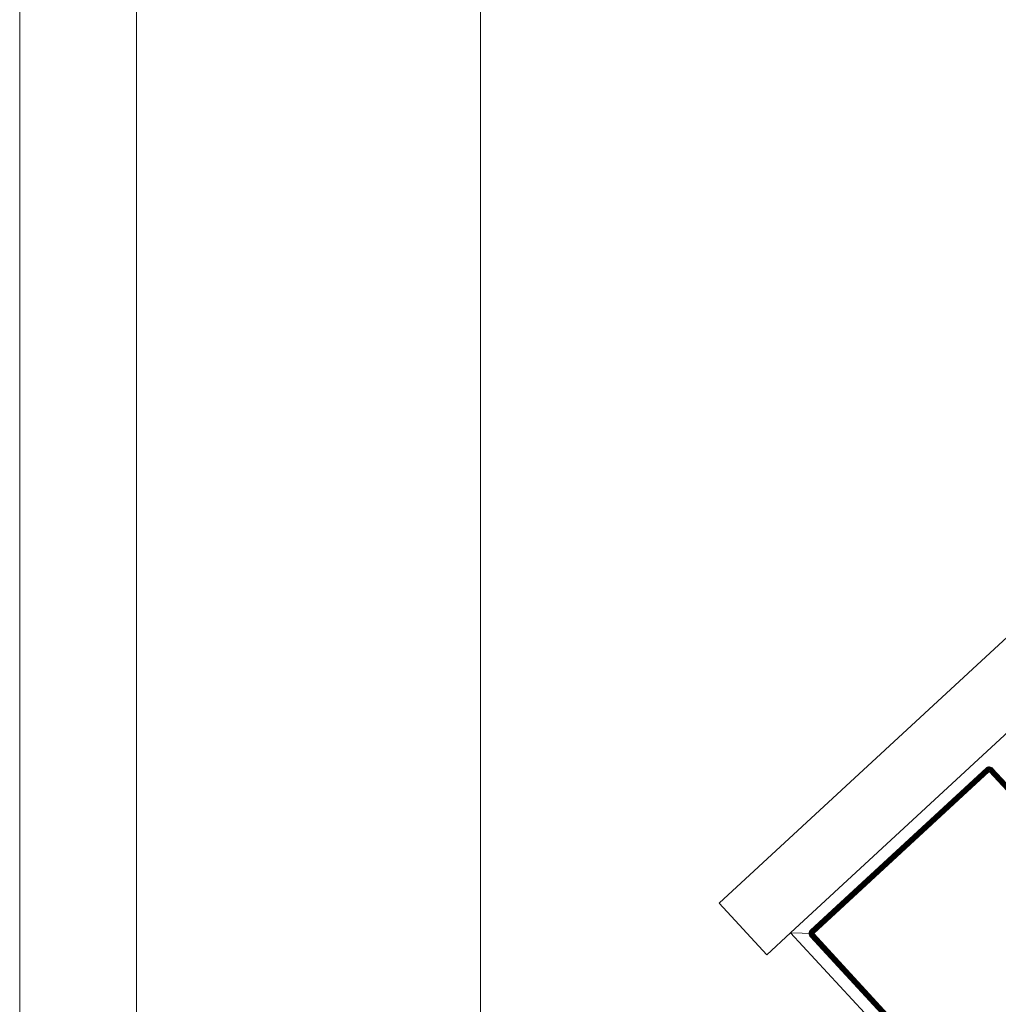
# Model space of a CAD drawing. Header units: millimetres. Extents: x -54833 to 17168, y -29122 to 68726.
# Tile 44 of 122: x -42640 to -42221, y 11367 to 11789. Entities that reach past the tile are written whole.
import ezdxf

# ---------------------------------------------------------------- set-up
doc = ezdxf.new("R2010")
doc.units = ezdxf.units.MM
doc.layers.add('Floors', color=7, linetype='Continuous', lineweight=9)
doc.layers.add('Walls', color=7, linetype='Continuous', lineweight=9)
for name, color, linetype, lineweight, true_color in [('Furniture-2', 7, 'Continuous', 9, 0xaaaaaa), ('Kohvikutool-1', 7, 'Continuous', 9, 0xaaaaaa), ('Surface Pattern-1', 7, 'Continuous', 9, 0x232323)]:
    doc.layers.add(name, color=color, linetype=linetype, lineweight=lineweight, true_color=true_color)

# ---------------------------------------------------------------- blocks, each defined once
blk = doc.blocks.new('MA_Kohvikultool - Kohvikutool_DWG-V84-1_ korruse plaan')
at = {"layer": 'Kohvikutool-1'}
for p, q in [((-178.93, 465), (-178.93, 495)), ((-10.89, 495), (-178.93, 495)), ((-178.93, 465), (-165, 465)), ((-165, 465), (-158, 458)), ((-165, 15), (-165, 465)), ((-158, 458), (-165, 465)), ((-165, 465), (-35.34, 465)), ((-159.41, 459.41), (-159.67, 459.09)), ((-159.41, 459.41), (-159.67, 459.09)), ((-159.39, 459.39), (-159.65, 459.08)), ((-159.56, 459.02), (-159.31, 459.31)), ((-159.09, 459.67), (-159.41, 459.41)), ((-159.09, 459.67), (-159.41, 459.41)), ((-159.39, 459.39), (-159.41, 459.41)), ((-159.08, 459.65), (-159.39, 459.39)), ((-159.31, 459.31), (-159.39, 459.39)), ((-159.31, 459.31), (-159.02, 459.56)), ((-159.18, 459.18), (-159.31, 459.31)), ((-159.18, 459.18), (-158.92, 459.4)), ((-158.74, 459.86), (-159.09, 459.67)), ((-158.74, 459.86), (-159.09, 459.67)), ((-159.08, 459.65), (-159.09, 459.67)), ((-158.72, 459.83), (-159.08, 459.65)), ((-159.02, 459.56), (-159.08, 459.65)), ((-159.02, 459.56), (-158.68, 459.73)), ((-158.92, 459.4), (-159.02, 459.56)), ((-158.92, 459.4), (-158.62, 459.56)), ((-158.77, 459.18), (-158.92, 459.4)), ((-158.77, 459.18), (-158.52, 459.31)), ((-158.36, 459.97), (-158.74, 459.86)), ((-158.36, 459.97), (-158.74, 459.86)), ((-158.72, 459.83), (-158.74, 459.86)), ((-158.36, 459.93), (-158.72, 459.83)), ((-158.68, 459.73), (-158.72, 459.83)), ((-158.68, 459.73), (-158.34, 459.83)), ((-158.62, 459.56), (-158.68, 459.73)), ((-158.62, 459.56), (-158.3, 459.65)), ((-158.52, 459.31), (-158.62, 459.56)), ((-158.52, 459.31), (-158.26, 459.39)), ((-158.4, 459.02), (-158.52, 459.31)), ((-158, 460), (-158.36, 459.97)), ((-158, 460), (-158.36, 459.97)), ((-158.36, 459.93), (-158.36, 459.97)), ((-158.36, 459.93), (-158, 459.97)), ((-158.34, 459.83), (-158.36, 459.93)), ((-158.34, 459.83), (-158, 459.86)), ((-158.3, 459.65), (-158.34, 459.83)), ((-158.3, 459.65), (-158, 459.67)), ((-158.26, 459.39), (-158.3, 459.65)), ((-158.26, 459.39), (-158, 459.41)), ((-158.2, 459.08), (-158.26, 459.39)), ((-55.75, 460), (-158, 460)), ((-158, 460), (-158, 459.97)), ((-55.75, 460), (-158, 460)), ((-55.75, 459.97), (-158, 459.97)), ((-158, 459.97), (-158, 459.86)), ((-55.75, 459.86), (-158, 459.86)), ((-158, 459.86), (-158, 459.67)), ((-55.75, 459.67), (-158, 459.67)), ((-158, 459.67), (-158, 459.41)), ((-55.75, 459.41), (-158, 459.41)), ((-158, 459.41), (-158, 459.09)), ((-55.39, 459.97), (-55.75, 460)), ((-55.75, 460), (-55.75, 459.97)), ((-55.39, 459.97), (-55.75, 460)), ((-55.75, 459.97), (-55.39, 459.93)), ((-55.75, 459.97), (-55.75, 459.86)), ((-55.75, 459.86), (-55.41, 459.83)), ((-55.75, 459.86), (-55.75, 459.67)), ((-55.75, 459.67), (-55.45, 459.65)), ((-55.75, 459.67), (-55.75, 459.41)), ((-55.75, 459.41), (-55.49, 459.39)), ((-55.75, 459.41), (-55.75, 459.09)), ((-55.49, 459.39), (-55.55, 459.08)), ((-55.45, 459.65), (-55.49, 459.39)), ((-55.49, 459.39), (-55.23, 459.31)), ((-55.41, 459.83), (-55.45, 459.65)), ((-55.45, 459.65), (-55.13, 459.56)), ((-55.39, 459.93), (-55.41, 459.83)), ((-55.41, 459.83), (-55.07, 459.73)), ((-55.01, 459.86), (-55.39, 459.97)), ((-55.39, 459.97), (-55.39, 459.93)), ((-55.01, 459.86), (-55.39, 459.97)), ((-55.03, 459.83), (-55.39, 459.93)), ((-55.35, 459.02), (-55.23, 459.31)), ((-55.23, 459.31), (-55.13, 459.56)), ((-55.23, 459.31), (-54.98, 459.18)), ((-55.13, 459.56), (-55.07, 459.73)), ((-55.13, 459.56), (-54.83, 459.4)), ((-55.07, 459.73), (-55.03, 459.83)), ((-55.07, 459.73), (-54.73, 459.56)), ((-55.01, 459.86), (-55.03, 459.83)), ((-54.67, 459.65), (-55.03, 459.83)), ((-54.66, 459.67), (-55.01, 459.86)), ((-54.66, 459.67), (-55.01, 459.86)), ((-54.98, 459.18), (-54.83, 459.4)), ((-54.83, 459.4), (-54.73, 459.56)), ((-54.83, 459.4), (-54.57, 459.18)), ((-54.73, 459.56), (-54.67, 459.65)), ((-54.73, 459.56), (-54.44, 459.31)), ((-54.66, 459.67), (-54.67, 459.65)), ((-54.36, 459.39), (-54.67, 459.65)), ((-54.34, 459.41), (-54.66, 459.67)), ((-54.34, 459.41), (-54.66, 459.67)), ((-54.57, 459.18), (-54.44, 459.31)), ((-54.44, 459.31), (-54.36, 459.39)), ((-54.44, 459.31), (-54.19, 459.02)), ((-54.34, 459.41), (-54.36, 459.39)), ((-54.1, 459.08), (-54.36, 459.39)), ((-54.08, 459.09), (-54.34, 459.41)), ((-54.08, 459.09), (-54.34, 459.41)), ((-159.97, 458.36), (-160, 458)), ((-159.97, 458.36), (-160, 458)), ((-160, 458), (-159.97, 458)), ((-159.86, 458.74), (-159.97, 458.36)), ((-159.86, 458.74), (-159.97, 458.36)), ((-159.93, 458.36), (-159.97, 458)), ((-159.93, 458.36), (-159.97, 458.36)), ((-159.97, 458), (-159.86, 458)), ((-159.97, 458), (-159.97, 22)), ((-159.83, 458.72), (-159.93, 458.36)), ((-159.93, 458.36), (-159.83, 458.34)), ((-159.67, 459.09), (-159.86, 458.74)), ((-159.67, 459.09), (-159.86, 458.74)), ((-159.83, 458.72), (-159.86, 458.74)), ((-159.83, 458.34), (-159.86, 458)), ((-159.86, 458), (-159.67, 458)), ((-159.86, 458), (-159.86, 22)), ((-159.65, 459.08), (-159.83, 458.72)), ((-159.73, 458.68), (-159.83, 458.72)), ((-159.83, 458.34), (-159.73, 458.68)), ((-159.83, 458.34), (-159.65, 458.3)), ((-159.73, 458.68), (-159.56, 459.02)), ((-159.56, 458.62), (-159.73, 458.68)), ((-159.65, 459.08), (-159.67, 459.09)), ((-159.65, 458.3), (-159.67, 458)), ((-159.67, 458), (-159.41, 458)), ((-159.67, 458), (-159.67, 22)), ((-159.56, 459.02), (-159.65, 459.08)), ((-159.65, 458.3), (-159.56, 458.62)), ((-159.65, 458.3), (-159.39, 458.26)), ((-159.4, 458.92), (-159.56, 459.02)), ((-159.56, 458.62), (-159.4, 458.92)), ((-159.31, 458.52), (-159.56, 458.62)), ((-159.39, 458.26), (-159.41, 458)), ((-159.41, 458), (-159.09, 458)), ((-159.41, 458), (-159.41, 22)), ((-159.4, 458.92), (-159.18, 459.18)), ((-159.18, 458.77), (-159.4, 458.92)), ((-159.39, 458.26), (-159.31, 458.52)), ((-159.39, 458.26), (-159.08, 458.2)), ((-159.31, 458.52), (-159.18, 458.77)), ((-159.02, 458.4), (-159.31, 458.52)), ((-159, 459), (-159.18, 459.18)), ((-159.18, 458.77), (-159, 459)), ((-158.92, 458.6), (-159.18, 458.77)), ((-159.08, 458.2), (-159.09, 458)), ((-159.09, 458), (-158.74, 458)), ((-159.09, 458), (-159.09, 22)), ((-159.08, 458.2), (-159.02, 458.4)), ((-159.08, 458.2), (-158.68, 458.27)), ((-158.74, 458), (-159.08, 458.2)), ((-159.02, 458.4), (-158.92, 458.6)), ((-158.68, 458.27), (-159.02, 458.4)), ((-158.62, 458.4), (-159.02, 458.4)), ((-159, 459), (-158.77, 459.18)), ((-158.77, 458.77), (-159, 459)), ((-158.92, 458.6), (-158.77, 458.77)), ((-158.62, 458.4), (-158.92, 458.6)), ((-158.52, 458.52), (-158.92, 458.6)), ((-158.6, 458.92), (-158.77, 459.18)), ((-158.77, 458.77), (-158.6, 458.92)), ((-158.52, 458.52), (-158.77, 458.77)), ((-158.4, 458.62), (-158.77, 458.77)), ((-158.74, 22), (-158.74, 458)), ((-158.73, 458.07), (-158.36, 458)), ((-158.6, 458.92), (-158.4, 459.02)), ((-158.4, 458.62), (-158.6, 458.92)), ((-158.27, 458.68), (-158.6, 458.92)), ((-158.4, 459.02), (-158.2, 459.08)), ((-158.27, 458.68), (-158.4, 459.02)), ((-158.13, 458.72), (-158.4, 459.02)), ((-158.36, 458.03), (-158, 458)), ((-158.36, 458), (-158.36, 22)), ((-158.2, 459.08), (-158, 459.09)), ((-158.13, 458.72), (-158.2, 459.08)), ((-158, 459.09), (-158.13, 458.72)), ((-55.75, 459.09), (-158, 459.09)), ((-158, 459.09), (-158, 458.74)), ((-55.75, 458.74), (-158, 458.74)), ((-158, 458.36), (-158, 458.74)), ((-158, 458.36), (-55.75, 458.36)), ((-158, 458.36), (-158, 458)), ((-158, 458), (-55.75, 458)), ((-158, 22), (-158, 458)), ((-55.75, 459.09), (-55.55, 459.08)), ((-55.75, 459.09), (-55.75, 458.74)), ((-55.75, 458.74), (-55.55, 459.08)), ((-55.75, 458.36), (-55.68, 458.73)), ((-55.72, 458.36), (-55.75, 458)), ((-55.39, 458), (-55.75, 458)), ((-55.75, 458), (-55.75, 22)), ((-55.55, 459.08), (-55.35, 459.02)), ((-55.55, 459.08), (-55.48, 458.68)), ((-55.48, 458.68), (-55.35, 459.02)), ((-55.39, 458), (-55.39, 22)), ((-55.39, 458), (-55.01, 458)), ((-55.35, 459.02), (-55.15, 458.92)), ((-55.35, 458.62), (-55.35, 459.02)), ((-55.35, 458.62), (-55.15, 458.92)), ((-55.23, 458.52), (-55.15, 458.92)), ((-55.23, 458.52), (-54.98, 458.77)), ((-55.15, 458.92), (-54.98, 459.18)), ((-55.15, 458.92), (-54.98, 458.77)), ((-55.13, 458.4), (-54.98, 458.77)), ((-55.13, 458.4), (-54.83, 458.6)), ((-55.07, 458.27), (-54.83, 458.6)), ((-55.07, 458.27), (-54.73, 458.4)), ((-55.03, 458.13), (-54.73, 458.4)), ((-54.67, 458.2), (-55.03, 458.13)), ((-55.02, 458.07), (-54.67, 458.2)), ((-55.01, 458), (-55.01, 22)), ((-54.66, 458), (-55.01, 458)), ((-54.98, 459.18), (-54.75, 459)), ((-54.98, 458.77), (-54.75, 459)), ((-54.98, 458.77), (-54.83, 458.6)), ((-54.83, 458.6), (-54.57, 458.77)), ((-54.83, 458.6), (-54.73, 458.4)), ((-54.75, 459), (-54.57, 459.18)), ((-54.75, 459), (-54.57, 458.77)), ((-54.73, 458.4), (-54.44, 458.52)), ((-54.73, 458.4), (-54.67, 458.2)), ((-54.67, 458.2), (-54.36, 458.26)), ((-54.66, 458), (-54.67, 458.2)), ((-54.66, 458), (-54.66, 22)), ((-54.34, 458), (-54.66, 458)), ((-54.57, 459.18), (-54.35, 458.92)), ((-54.57, 458.77), (-54.35, 458.92)), ((-54.57, 458.77), (-54.44, 458.52)), ((-54.44, 458.52), (-54.19, 458.62)), ((-54.44, 458.52), (-54.36, 458.26)), ((-54.36, 458.26), (-54.1, 458.3)), ((-54.34, 458), (-54.36, 458.26)), ((-54.35, 458.92), (-54.19, 459.02)), ((-54.35, 458.92), (-54.19, 458.62)), ((-54.34, 458), (-54.34, 22)), ((-54.08, 458), (-54.34, 458)), ((-54.19, 459.02), (-54.1, 459.08)), ((-54.19, 459.02), (-54.02, 458.68)), ((-54.19, 458.62), (-54.02, 458.68)), ((-54.19, 458.62), (-54.1, 458.3)), ((-54.08, 459.09), (-54.1, 459.08)), ((-53.92, 458.72), (-54.1, 459.08)), ((-54.1, 458.3), (-53.92, 458.34)), ((-54.08, 458), (-54.1, 458.3)), ((-53.89, 458.74), (-54.08, 459.09)), ((-53.89, 458.74), (-54.08, 459.09)), ((-54.08, 458), (-54.08, 22)), ((-53.89, 458), (-54.08, 458)), ((-54.02, 458.68), (-53.92, 458.72)), ((-54.02, 458.68), (-53.92, 458.34)), ((-53.89, 458.74), (-53.92, 458.72)), ((-53.82, 458.36), (-53.92, 458.72)), ((-53.92, 458.34), (-53.82, 458.36)), ((-53.89, 458), (-53.92, 458.34)), ((-53.78, 458.36), (-53.89, 458.74)), ((-53.78, 458.36), (-53.89, 458.74)), ((-53.89, 458), (-53.89, 22)), ((-53.78, 458), (-53.89, 458)), ((-53.78, 458.36), (-53.82, 458.36)), ((-53.78, 458), (-53.82, 458.36)), ((-53.75, 458), (-53.78, 458.36)), ((-53.75, 458), (-53.78, 458.36)), ((-53.78, 22), (-53.78, 458)), ((-53.75, 458), (-53.78, 458))]:
    blk.add_line(p, q, dxfattribs=at)
blk = doc.blocks.new('MA_Kohvikultool - MA_Kohvikultool-V85-1_ korruse plaan')
blk.add_blockref('MA_Kohvikultool - Kohvikutool_DWG-V84-1_ korruse plaan', (111.57, -216.07))

msp = doc.modelspace()

# ---------------------------------------------------------------- hatches: boundary and pattern name
at = {"layer": 'Surface Pattern-1'}
h = msp.add_hatch(dxfattribs=at)
h.set_pattern_fill('FP_32', color=256, style=0, pattern_type=2)
h.set_pattern_definition([(270, (-41243.1, 7083), (600, 4e-14), []), (0, (-41243.1, 7083), (0, 600), [])])
h.paths.add_polyline_path([(-38793.29, 7685.8), (-37024.9, 11222.34), (-41583.52, 14657.51), (-42590, 14657.51), (-42590, 9948.51), (-40511.02, 9948.51), (-38798.43, 7692.57)])
h.paths.add_polyline_path([(-38545.68, 9194.95), (-38605.77, 9366.85), (-38600.42, 9368.77), (-38604.27, 9384.91), (-38518.41, 9415.62), (-38536.29, 9465.61), (-38630.45, 9431.93), (-38626.86, 9421.88), (-38655.1, 9411.77), (-38813.7, 9855.63), (-38785.61, 9865.68), (-38782.02, 9855.63), (-38358.32, 10007.2), (-38361.91, 10017.25), (-38333.66, 10027.35), (-38176.1, 9583.13), (-38203.15, 9573.45), (-38206.74, 9583.5), (-38300.9, 9549.81), (-38283.02, 9499.83), (-38195.42, 9531.06), (-38189.9, 9515.62), (-38183.31, 9517.98), (-38123.21, 9346.08), (-38544.66, 9195.32)])
h.paths.add_polyline_path([(-38530.38, 9241.26), (-38163.33, 9373.07), (-38173.11, 9400.4), (-38540.32, 9269.04), (-38531.4, 9244.11)])
h.paths.add_polyline_path([(-38490.16, 9425.73), (-38312.04, 9491.89), (-38329.15, 9539.71), (-38508.05, 9475.71), (-38490.21, 9425.84)])
h.paths.add_polyline_path([(-38639.66, 9546.75), (-38272.45, 9678.11), (-38274.16, 9682.88), (-38641.37, 9551.52)])
h.paths.add_polyline_path([(-38677.13, 9651.5), (-38309.92, 9782.86), (-38311.63, 9787.63), (-38678.84, 9656.27)])
h.paths.add_polyline_path([(-38714.61, 9756.25), (-38347.4, 9887.61), (-38351.2, 9891.63), (-38716.31, 9761.02)])
h.paths.add_polyline_path([(-39881.29, 9798.3), (-40031.09, 10222.64), (-39860.96, 10282.1), (-39859.04, 10276.75), (-39842.9, 10280.6), (-39812.19, 10194.74), (-39762.2, 10212.62), (-39795.89, 10306.78), (-39805.93, 10303.19), (-39816.04, 10331.43), (-39372.18, 10490.03), (-39362.14, 10461.95), (-39372.18, 10458.35), (-39220.61, 10034.65), (-39210.56, 10038.24), (-39200.46, 10009.99), (-39644.32, 9851.4), (-39654.36, 9879.48), (-39644.32, 9883.08), (-39678, 9977.23), (-39727.98, 9959.35), (-39696.75, 9871.75), (-39712.19, 9866.23), (-39709.83, 9859.64), (-39879.93, 9798.79)])
h.paths.add_polyline_path([(-39855.19, 9839.5), (-39827.41, 9849.44), (-39958.78, 10216.65), (-39986.55, 10206.71), (-39855.58, 9840.6)])
h.paths.add_polyline_path([(-39040.93, 9906.73), (-39347.19, 10753.02), (-38503.73, 11060.6), (-38195.4, 10215.06), (-39039.74, 9907.16)])
h.paths.add_polyline_path([(-39549.7, 9948.78), (-39544.93, 9950.49), (-39676.29, 10317.7), (-39680.31, 10313.89), (-39555.12, 9963.94)])
h.paths.add_polyline_path([(-38961.96, 9967.46), (-38956.67, 9969.38), (-39095.43, 10349.87), (-39100.71, 10347.95), (-39010.39, 10100.28)])
h.paths.add_polyline_path([(-39444.95, 9986.26), (-39440.18, 9987.96), (-39571.54, 10355.17), (-39576.31, 10353.47), (-39468.32, 10051.58)])
h.paths.add_polyline_path([(-39738.09, 9987.6), (-39688.1, 10005.48), (-39752.1, 10184.38), (-39802, 10166.25), (-39740.93, 9995.54)])
h.paths.add_polyline_path([(-38867.42, 10001.93), (-38862.14, 10003.86), (-39000.89, 10384.35), (-39006.17, 10382.42), (-38870.15, 10009.41)])
h.paths.add_polyline_path([(-39340.2, 10023.73), (-39336.19, 10027.54), (-39466.79, 10392.65), (-39471.57, 10390.94), (-39341.57, 10027.54)])
h.paths.add_polyline_path([(-38772.89, 10036.4), (-38767.6, 10038.33), (-38906.35, 10418.82), (-38911.64, 10416.89), (-38796.18, 10100.28)])
h.paths.add_polyline_path([(-38678.35, 10070.88), (-38673.07, 10072.8), (-38811.82, 10453.3), (-38817.1, 10451.37), (-38681.08, 10078.36)])
h.paths.add_polyline_path([(-38583.82, 10105.35), (-38578.53, 10107.28), (-38717.28, 10487.77), (-38722.57, 10485.84), (-38586.55, 10112.83)])
h.paths.add_polyline_path([(-38489.28, 10139.83), (-38484, 10141.75), (-38622.75, 10522.24), (-38628.03, 10520.32), (-38492.01, 10147.31)])
h.paths.add_polyline_path([(-38394.75, 10174.3), (-38389.46, 10176.23), (-38528.21, 10556.72), (-38533.5, 10554.79), (-38397.47, 10181.78)])
h.paths.add_polyline_path([(-38300.21, 10208.77), (-38233.86, 10232.97), (-38374.74, 10612.68), (-38438.96, 10589.26), (-38302.5, 10215.06)])
h.paths.add_polyline_path([(-38127.08, 10354.22), (-38137.18, 10382.47), (-38127.13, 10386.06), (-38278.7, 10809.77), (-38288.75, 10806.18), (-38298.86, 10834.42), (-37855, 10993.02), (-37844.95, 10964.93), (-37855, 10961.34), (-37821.32, 10867.18), (-37771.33, 10885.07), (-37802.57, 10972.66), (-37787.13, 10978.19), (-37789.48, 10984.78), (-37617.58, 11044.87), (-37468.22, 10621.78), (-37638.46, 10562.61), (-37640.27, 10567.66), (-37656.41, 10563.82), (-37687.12, 10649.67), (-37737.11, 10631.79), (-37703.43, 10537.64), (-37693.38, 10541.23), (-37683.28, 10512.98), (-38108.99, 10360.69)])
h.paths.add_polyline_path([(-39110.99, 10376.13), (-39105.7, 10378.06), (-39244.46, 10758.55), (-39249.67, 10756.42), (-39130.03, 10428.35)])
h.paths.add_polyline_path([(-39016.45, 10410.61), (-39011.17, 10412.53), (-39149.92, 10793.02), (-39155.2, 10791.1), (-39022.92, 10428.35)])
h.paths.add_polyline_path([(-38921.92, 10445.08), (-38916.63, 10447.01), (-39055.38, 10827.5), (-39060.67, 10825.57), (-38928.44, 10462.96)])
h.paths.add_polyline_path([(-38032.52, 10451.77), (-38027.75, 10453.48), (-38159.11, 10820.69), (-38163.13, 10816.88), (-38037.94, 10466.93)])
h.paths.add_polyline_path([(-38827.38, 10479.55), (-38822.1, 10481.48), (-38960.85, 10861.97), (-38966.13, 10860.04), (-38831.46, 10490.74)])
h.paths.add_polyline_path([(-37927.77, 10489.24), (-37923, 10490.95), (-38054.36, 10858.16), (-38059.13, 10856.46), (-37933.19, 10504.4)])
h.paths.add_polyline_path([(-38732.85, 10514.03), (-38727.56, 10515.95), (-38866.31, 10896.44), (-38871.6, 10894.52), (-38748.16, 10556.02)])
h.paths.add_polyline_path([(-37823.02, 10526.72), (-37819, 10530.52), (-37949.61, 10895.63), (-37954.38, 10893.93), (-37824.38, 10530.52)])
h.paths.add_polyline_path([(-38638.31, 10548.5), (-38633.03, 10550.43), (-38771.78, 10930.92), (-38777.06, 10928.99), (-38641.05, 10556.02)])
h.paths.add_polyline_path([(-38543.78, 10582.97), (-38538.49, 10584.9), (-38677.24, 10965.39), (-38682.53, 10963.46), (-38560.93, 10630.02)])
h.paths.add_polyline_path([(-38449.24, 10617.45), (-38382.89, 10641.64), (-38521.64, 11022.13), (-38587.99, 10997.94), (-38453.82, 10630.02)])
h.paths.add_polyline_path([(-37540.54, 10627.77), (-37512.76, 10637.7), (-37644.57, 11004.76), (-37671.9, 10994.98), (-37543.73, 10636.68)])
h.paths.add_polyline_path([(-37747.22, 10660.04), (-37697.32, 10678.17), (-37763.39, 10856.04), (-37811.21, 10838.94), (-37750.77, 10669.97)])
h.paths.add_polyline_path([(-42189.74, 10896.58), (-42493.57, 11228.53), (-42359.78, 11349.3), (-42356.39, 11345.62), (-42344.21, 11356.75), (-42279.86, 11289.7), (-42242.18, 11324.48), (-42310.01, 11397.96), (-42320.25, 11388.51), (-42340.59, 11410.56), (-41989.45, 11734.67), (-41969.1, 11712.62), (-41979.33, 11703.17), (-41674.12, 11372.5), (-41663.89, 11381.95), (-41643.54, 11359.9), (-41994.69, 11035.79), (-42015.03, 11057.84), (-42004.8, 11067.29), (-42074.32, 11139.2), (-42110.06, 11103.06), (-42049.9, 11035.18), (-42059.17, 11023.6), (-42057.41, 11018.73), (-42189.21, 10897.07)])
h.paths.add_polyline_path([(-39158.09, 10928.96), (-39316.85, 11372.75), (-39288.6, 11382.86), (-39285.01, 11372.81), (-39190.85, 11406.49), (-39208.73, 11456.48), (-39296.33, 11425.24), (-39301.85, 11440.69), (-39308.45, 11438.33), (-39368.54, 11610.23), (-38945.44, 11759.59), (-38885.98, 11589.45), (-38891.33, 11587.54), (-38887.49, 11571.4), (-38973.34, 11540.69), (-38955.46, 11490.7), (-38861.3, 11524.38), (-38864.9, 11534.43), (-38836.65, 11544.53), (-38678.06, 11100.68), (-38706.14, 11090.63), (-38709.73, 11100.68), (-39133.44, 10949.11), (-39129.84, 10939.06), (-39158.01, 10928.99)])
h.paths.add_polyline_path([(-42181.83, 10944.71), (-42160.16, 10964.72), (-42426.24, 11249.85), (-42446.1, 11231.02), (-42182.36, 10945.28)])
h.paths.add_polyline_path([(-39142.65, 11063.93), (-38775.44, 11195.29), (-38777.15, 11200.06), (-39144.36, 11068.7)])
h.paths.add_polyline_path([(-42131.98, 11126.81), (-42092.97, 11162.81), (-42221.84, 11302.43), (-42259.27, 11264.72), (-42133.12, 11128.04)])
h.paths.add_polyline_path([(-41943.42, 11164.76), (-41939.7, 11168.2), (-42204.21, 11454.79), (-42207.94, 11451.35), (-41949.93, 11171.81)])
h.paths.add_polyline_path([(-39180.12, 11168.68), (-38812.91, 11300.04), (-38814.62, 11304.81), (-39181.83, 11173.45)])
h.paths.add_polyline_path([(-41861.67, 11240.22), (-41857.95, 11243.66), (-42122.46, 11530.24), (-42126.19, 11526.8), (-41873.21, 11252.72)])
h.paths.add_polyline_path([(-39217.59, 11273.43), (-38850.38, 11404.79), (-38854.19, 11408.81), (-39219.3, 11278.2)])
h.paths.add_polyline_path([(-41779.92, 11315.67), (-41776.2, 11319.11), (-42040.71, 11605.7), (-42044.44, 11602.26), (-41787.37, 11323.75)])
h.paths.add_polyline_path([(-39162.61, 11416.6), (-38983.71, 11480.6), (-39003.71, 11529.82), (-39179.71, 11464.42), (-39162.79, 11417.12)])
h.paths.add_polyline_path([(-39318.65, 11555.91), (-38951.44, 11687.27), (-38961.37, 11715.05), (-39328.42, 11583.24), (-39320.93, 11562.28)])
h.paths.add_polyline_path([(-42432.23, 11815.94), (-42534.86, 11817.94), (-42532.86, 12715.94), (-41634.86, 12715.94), (-41634.86, 11815.94), (-42429.21, 11815.94)])
h.paths.add_polyline_path([(-41931.15, 11845.94), (-41931.11, 11845.94), (-41931.11, 12250.94), (-41936.73, 12250.94), (-41936.73, 11845.94)])
h.paths.add_polyline_path([(-41735.48, 11845.94), (-41664.86, 11845.94), (-41664.86, 12250.94), (-41735.48, 12250.94)])
h.paths.add_polyline_path([(-42434.23, 11845.94), (-42434.23, 12250.94), (-42439.86, 12250.94), (-42439.86, 11845.94)])
h.paths.add_polyline_path([(-41836.11, 11845.94), (-41830.48, 11845.94), (-41830.48, 12250.94), (-41836.11, 12250.94), (-41836.11, 12068.7)])
h.paths.add_polyline_path([(-42031.73, 11845.94), (-42031.73, 12250.94), (-42037.36, 12250.94), (-42037.36, 11845.94)])
h.paths.add_polyline_path([(-42132.36, 11845.94), (-42132.36, 12250.94), (-42137.98, 12250.94), (-42137.98, 11845.94)])
h.paths.add_polyline_path([(-42232.98, 11845.94), (-42232.98, 12250.94), (-42238.61, 12250.94), (-42238.61, 11845.94)])
h.paths.add_polyline_path([(-42339.23, 11845.94), (-42333.61, 11845.94), (-42333.61, 12250.94), (-42339.23, 12250.94), (-42339.23, 12068.7)])
h.paths.add_polyline_path([(-39869.91, 12045.94), (-39922.66, 12050.37), (-39958.61, 12057.7), (-39987.07, 12066.59), (-40024.85, 12082.4), (-40049.17, 12095.82), (-40080.28, 12116.6), (-40107, 12138.99), (-40129.36, 12161.6), (-40151.12, 12188.1), (-40173.71, 12222.56), (-40185.85, 12246.22), (-40199.29, 12278.63), (-40210.06, 12314.73), (-40216.91, 12351.82), (-40219.21, 12380.61), (-40218.98, 12417.73), (-40215.56, 12448.6), (-40207.79, 12486.33), (-40199.34, 12513), (-40186.16, 12545.18), (-40167.44, 12579.57), (-40149.94, 12605.38), (-40129.54, 12630.05), (-40104.42, 12655.22), (-40077.83, 12677.05), (-40043.37, 12699.64), (-40015.2, 12713.93), (-39984.98, 12726.05), (-39952.03, 12735.78), (-39918.08, 12742.25), (-39885.78, 12745.12), (-39848.2, 12744.91), (-39816.08, 12741.3), (-39781.4, 12734.17), (-39751.22, 12724.67), (-39715.15, 12709.46), (-39690.83, 12696.04), (-39659.72, 12675.26), (-39633, 12652.87), (-39610.64, 12630.27), (-39588.88, 12603.77), (-39566.29, 12569.3), (-39554.15, 12545.64), (-39540.71, 12513.23), (-39529.95, 12477.13), (-39523.33, 12441.29), (-39520.75, 12411.25), (-39521.12, 12373.09), (-39524.45, 12342.98), (-39532.21, 12305.55), (-39540.66, 12278.86), (-39553.84, 12246.69), (-39572.56, 12212.29), (-39590.06, 12186.48), (-39610.46, 12161.81), (-39635.58, 12136.64), (-39662.17, 12114.82), (-39696.63, 12092.22), (-39723.9, 12078.36), (-39755.02, 12065.82), (-39787.99, 12056.09), (-39826.04, 12048.99), (-39854.06, 12046.75), (-39869.9, 12045.94)])
h.paths.add_polyline_path([(-39869.91, 12085.94), (-39888.01, 12086.96), (-39877.19, 12086.28)])
h.paths.add_polyline_path([(-39854.06, 12086.75), (-39816.08, 12090.91), (-39785.53, 12097.86), (-39826.04, 12089.52), (-39852.01, 12086.95)])
h.paths.add_polyline_path([(-39916.33, 12089.82), (-39967.93, 12102.47), (-39920.57, 12090.44)])
h.paths.add_polyline_path([(-39975.21, 12104.77), (-40023.23, 12127.16), (-39981.23, 12106.91)])
h.paths.add_polyline_path([(-39736.93, 12116.4), (-39703.93, 12134.48), (-39679.9, 12151.39), (-39711.02, 12130.23), (-39731.8, 12119.14)])
h.paths.add_polyline_path([(-40029.78, 12130.76), (-40071.63, 12161.34), (-40033.84, 12133.19), (-40032.72, 12132.52)])
h.paths.add_polyline_path([(-40099.8, 12188.46), (-40131.75, 12231.03), (-40146.79, 12257.73), (-40122.55, 12216.66), (-40100.92, 12189.7)])
h.paths.add_polyline_path([(-39640.04, 12188.65), (-39616.65, 12217.73), (-39638.63, 12190.37)])
h.paths.add_polyline_path([(-39603.84, 12237.81), (-39586.74, 12270.61), (-39601.23, 12242.7)])
h.paths.add_polyline_path([(-41735.48, 12280.94), (-41664.86, 12280.94), (-41664.86, 12685.94), (-41735.48, 12685.94), (-41735.48, 12396.77)])
h.paths.add_polyline_path([(-41836.11, 12280.94), (-41830.48, 12280.94), (-41830.48, 12685.94), (-41836.11, 12685.94), (-41836.11, 12396.77)])
h.paths.add_polyline_path([(-42232.98, 12280.94), (-42232.98, 12685.94), (-42238.61, 12685.94), (-42238.61, 12280.94)])
h.paths.add_polyline_path([(-41936.73, 12280.94), (-41931.11, 12280.94), (-41931.11, 12685.94), (-41936.73, 12685.94), (-41936.73, 12396.77)])
h.paths.add_polyline_path([(-42434.23, 12280.94), (-42434.23, 12685.94), (-42439.86, 12685.94), (-42439.86, 12280.94)])
h.paths.add_polyline_path([(-42032.24, 12280.94), (-42031.73, 12280.94), (-42031.73, 12685.94), (-42037.36, 12685.94), (-42037.36, 12280.94)])
h.paths.add_polyline_path([(-42132.36, 12280.94), (-42132.36, 12685.94), (-42137.98, 12685.94), (-42137.98, 12280.94)])
h.paths.add_polyline_path([(-42333.61, 12280.94), (-42333.61, 12685.94), (-42339.23, 12685.94), (-42339.23, 12280.94)])
h.paths.add_polyline_path([(-40161.66, 12292.04), (-40174.72, 12342.64), (-40178.41, 12372.21), (-40171.49, 12325.21), (-40161.79, 12292.41)])
h.paths.add_polyline_path([(-39578.22, 12292.47), (-39567.29, 12330.09), (-39562.61, 12357.98), (-39571.19, 12315.59), (-39577.97, 12293.27)])
h.paths.add_polyline_path([(-39560.76, 12380.61), (-39560.75, 12380.7), (-39561.11, 12418.64), (-39560.76, 12380.7)])
h.paths.add_polyline_path([(-40179.24, 12381.13), (-40177.11, 12432.84), (-40179.55, 12387.08)])
h.paths.add_polyline_path([(-39563.78, 12441.69), (-39571.32, 12477.95), (-39564.83, 12446.98)])
h.paths.add_polyline_path([(-40176.11, 12442.24), (-40163.47, 12493.86), (-40175.49, 12446.5)])
h.paths.add_polyline_path([(-40161.16, 12501.14), (-40138.77, 12549.17), (-40159.02, 12507.16)])
h.paths.add_polyline_path([(-39590.46, 12528.99), (-39608.55, 12562), (-39625.46, 12586.03), (-39604.3, 12554.91), (-39593.21, 12534.14)])
h.paths.add_polyline_path([(-40135.17, 12555.71), (-40104.59, 12597.56), (-40132.66, 12559.9)])
h.paths.add_polyline_path([(-40077.47, 12625.73), (-40035.35, 12657.38), (-40008.2, 12672.72), (-40049.27, 12648.48), (-40074.01, 12628.86)])
h.paths.add_polyline_path([(-39662.72, 12625.89), (-39691.8, 12649.28), (-39666.39, 12628.89)])
h.paths.add_polyline_path([(-39711.88, 12662.09), (-39744.67, 12679.19), (-39716.77, 12664.7)])
h.paths.add_polyline_path([(-39973.89, 12687.59), (-39922.03, 12700.9), (-39893.72, 12704.34), (-39940.72, 12697.42), (-39969.07, 12689.31)])
h.paths.add_polyline_path([(-39766.53, 12687.71), (-39804.22, 12698.67), (-39770.59, 12688.95)])
h.paths.add_polyline_path([(-39825, 12702.24), (-39862.66, 12705.59), (-39825.21, 12702.26)])
h.paths.add_polyline_path([(-42024.12, 12748.72), (-42348.23, 13099.87), (-42326.18, 13120.22), (-42316.73, 13109.98), (-42244.82, 13179.51), (-42280.96, 13215.24), (-42348.84, 13155.09), (-42360.42, 13164.35), (-42365.29, 13162.59), (-42487.44, 13294.92), (-42155.49, 13598.75), (-42034.72, 13464.97), (-42038.4, 13461.58), (-42027.27, 13449.4), (-42094.32, 13385.04), (-42059.54, 13347.37), (-41986.06, 13415.19), (-41995.51, 13425.43), (-41973.46, 13445.78), (-41649.36, 13094.63), (-41671.4, 13074.28), (-41680.85, 13084.52), (-42011.52, 12779.31), (-42002.07, 12769.07), (-42011.52, 12760.35)])
h.paths.add_polyline_path([(-42064.91, 12881.38), (-41778.33, 13145.9), (-41781.76, 13149.62), (-42068.35, 12885.1)])
h.paths.add_polyline_path([(-42140.37, 12963.13), (-41853.78, 13227.65), (-41857.22, 13231.37), (-42143.8, 12966.85)])
h.paths.add_polyline_path([(-42215.82, 13044.88), (-41929.24, 13309.4), (-41932.67, 13313.12), (-42219.26, 13048.6)])
h.paths.add_polyline_path([(-42221.21, 13198.15), (-42081.59, 13327.02), (-42119.3, 13364.46), (-42255.72, 13235.54), (-42229.8, 13207.47)])
h.paths.add_polyline_path([(-42419.3, 13265.34), (-42134.17, 13531.42), (-42153, 13551.28), (-42439.31, 13287.02), (-42423, 13269.34)])

# ---------------------------------------------------------------- linework, layer by layer
at = {"layer": 'Floors'}
msp.add_line((-42590, 11990), (-42590, 9948.51), dxfattribs=at)
at = {"layer": 'Walls'}
msp.add_line((-42640, 11990), (-42640, 6790), dxfattribs=at)

# ---------------------------------------------------------------- block references
at = {"layer": 'Furniture-2', "rotation": 42.70695171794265}
msp.add_blockref('MA_Kohvikultool - MA_Kohvikultool-V85-1_ korruse plaan', (-42101.91, 11251.28), dxfattribs=at)

doc.saveas('drawing.dxf')
